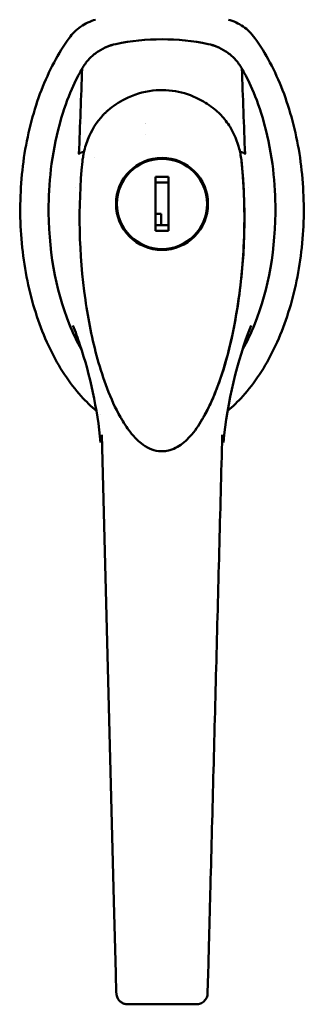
# Model space of a CAD drawing. Header units: inches. Extents: x 0 to 136, y 2 to 86.
# Tile 3 of 27: x 41.96 to 43.94, y 40.59 to 47.42. Entities that reach past the tile are written whole.
import ezdxf

# ---------------------------------------------------------------- set-up
doc = ezdxf.new("R2010")
doc.units = ezdxf.units.IN
doc.header["$LTSCALE"] = 4
doc.header["$MEASUREMENT"] = 0
doc.layers.add('Visible (ANSI)', color=7, linetype='Continuous', lineweight=50)

msp = doc.modelspace()

# ---------------------------------------------------------------- linework, layer by layer
at = {"layer": 'Visible (ANSI)'}
for p, q in [((42.8372, 46.6271), (42.8372, 46.6271)), ((43.493, 46.5042), (43.493, 46.5042)), ((42.4846, 46.4636), (42.4846, 46.4636)), ((42.9061, 46.3322), (42.9966, 46.3322)), ((42.9061, 46.2718), (42.9061, 46.3322)), ((42.9966, 46.3322), (42.9966, 46.2718)), ((42.348, 46.2619), (42.348, 46.2619)), ((42.9966, 46.2928), (42.9061, 46.2928)), ((42.9061, 46.2417), (42.9061, 46.2718)), ((42.9966, 46.2718), (42.9966, 46.2417)), ((43.5548, 46.2619), (43.5548, 46.2619)), ((42.9061, 46.0763), (42.9455, 46.0763)), ((42.9061, 46.0186), (42.9061, 46.0487)), ((42.9455, 45.9976), (42.9455, 46.0763)), ((42.9966, 46.0487), (42.9966, 46.0186)), ((42.9061, 45.9582), (42.9061, 46.0186)), ((42.9061, 45.9976), (42.9966, 45.9976)), ((42.9966, 45.9582), (42.9061, 45.9582)), ((42.9966, 46.0186), (42.9966, 45.9582)), ((42.5269, 44.685), (42.5269, 44.685)), ((43.3758, 44.685), (43.3758, 44.685)), ((42.533, 44.5432), (42.6177, 41.3096)), ((42.6177, 41.3096), (42.6308, 40.8081)), ((42.6308, 40.8081), (42.6343, 40.6736)), ((43.2719, 40.8081), (43.2684, 40.6736)), ((42.6343, 40.6736), (42.6344, 40.6707)), ((43.2684, 40.6736), (43.2683, 40.6707)), ((43.1896, 40.594), (42.7131, 40.594))]:
    msp.add_line(p, q, dxfattribs=at)
for radius in [0.3193, 0.313]:
    msp.add_circle((42.9514, 46.1452), radius, dxfattribs=at)
for centre, radius, start, end in [((42.9514, 45.7121), 1.5748, 78.24873, 101.75127), ((42.9514, 45.7121), 1.5748, 78.29753, 101.70247), ((42.7978, 46.6943), 0.0394, 12.85467, 12.85808)]:
    msp.add_arc(centre, radius, start, end, dxfattribs=at)
msp.add_ellipse((43.5268, 46.4979), major_axis=(0.00085, -0.00555), ratio=0.056077, start_param=6.11373, end_param=6.735281, dxfattribs=at)
for points, knots in [([(42.3066, 47.2957), (42.3287, 47.3263), (42.3557, 47.3529), (42.4183, 47.3964), (42.4534, 47.4128), (42.4906, 47.4228)], [0.0000008, 0.0000008, 0.0000008, 0.0000008, 0.2874242, 0.2874242, 0.5808974, 0.5808974, 0.5808974, 0.5808974]), ([(43.4121, 47.4228), (43.4485, 47.413), (43.4832, 47.3972), (43.546, 47.3541), (43.5735, 47.3268), (43.5962, 47.2957)], [0, 0, 0, 0, 0.2872369, 0.2872369, 0.5811468, 0.5811468, 0.5811468, 0.5811468]), ([(42.3066, 47.2957), (42.2314, 47.1913), (42.1009, 46.9459), (41.9829, 46.5009), (41.9534, 46.0199), (42.015, 45.5468), (42.1622, 45.1246), (42.3386, 44.8572), (42.4592, 44.7405), (42.4957, 44.71)], [-8.710474, -8.710474, -8.710474, -8.710474, -8.407062, -8.103651, -7.80024, -7.496829, -7.193418, -6.890007, -6.764514, -6.764514, -6.764514, -6.764514]), ([(43.407, 44.71), (43.4435, 44.7405), (43.5642, 44.8572), (43.7406, 45.1246), (43.8878, 45.5468), (43.9494, 46.0199), (43.9198, 46.5009), (43.8018, 46.9459), (43.6714, 47.1913), (43.5962, 47.2957)], [-5.801857, -5.801857, -5.801857, -5.801857, -5.676363, -5.372952, -5.069541, -4.76613, -4.462719, -4.159308, -3.855897, -3.855897, -3.855897, -3.855897]), ([(42.3968, 47.0841), (42.4091, 47.1055), (42.4236, 47.1255), (42.4569, 47.1626), (42.4757, 47.1795), (42.5166, 47.2091), (42.5386, 47.2217), (42.5843, 47.2417), (42.6078, 47.2492), (42.632, 47.2542)], [0, 0, 0, 0, 0.1879239, 0.1879239, 0.3801337, 0.3801337, 0.572343, 0.572343, 0.7602664, 0.7602664, 0.7602664, 0.7602664]), ([(42.6306, 47.254), (42.608, 47.2493), (42.586, 47.2423), (42.5635, 47.2326), (42.5622, 47.2321), (42.561, 47.2315)], [-0.6974173, -0.6974173, -0.6974173, -0.6974173, -0.5214291, -0.5214291, -0.5109745, -0.5109745, -0.5109745, -0.5109745]), ([(43.2708, 47.2542), (43.2949, 47.2492), (43.3185, 47.2417), (43.3642, 47.2217), (43.3862, 47.2091), (43.427, 47.1795), (43.4458, 47.1626), (43.4791, 47.1255), (43.4937, 47.1055), (43.506, 47.0841)], [0, 0, 0, 0, 0.1879234, 0.1879234, 0.3801327, 0.3801327, 0.5723425, 0.5723425, 0.7602664, 0.7602664, 0.7602664, 0.7602664]), ([(43.3418, 47.2315), (43.3405, 47.2321), (43.3393, 47.2326), (43.3168, 47.2423), (43.2947, 47.2493), (43.2721, 47.254)], [-0.1864271, -0.1864271, -0.1864271, -0.1864271, -0.1759946, -0.1759946, 0, 0, 0, 0]), ([(42.3925, 45.1351), (42.3618, 45.1892), (42.3331, 45.2487), (42.2118, 45.5508), (42.1604, 45.8386), (42.1663, 46.3134), (42.1885, 46.5248), (42.3065, 46.9229), (42.3691, 47.0358), (42.3968, 47.0841)], [0.89752, 0.89752, 0.89752, 0.89752, 1.132262, 1.132262, 1.993995, 1.993995, 2.509347, 2.509347, 2.945789, 2.945789, 2.945789, 2.945789]), ([(43.506, 47.0841), (43.5336, 47.0358), (43.5962, 46.9229), (43.7143, 46.5248), (43.7364, 46.3134), (43.7423, 45.8386), (43.691, 45.5508), (43.5696, 45.2487), (43.541, 45.1892), (43.5102, 45.1351)], [0.000049, 0.000049, 0.000049, 0.000049, 0.423801, 0.423801, 0.924167, 0.924167, 1.760841, 1.760841, 1.988758, 1.988758, 1.988758, 1.988758]), ([(42.5755, 46.7933), (42.6116, 46.8237), (42.6516, 46.8506), (42.7538, 46.9025), (42.8203, 46.9231), (42.9467, 46.9378), (43.0081, 46.9348), (43.1223, 46.9108), (43.1768, 46.8901), (43.2623, 46.843), (43.2962, 46.8195), (43.3273, 46.7934)], [0, 0, 0, 0, 0.367513, 0.367513, 0.882944, 0.882944, 1.3381, 1.3381, 1.774568, 1.774568, 2.090838, 2.090838, 2.090838, 2.090838]), ([(42.399, 46.4397), (42.399, 46.4399), (42.3991, 46.44), (42.3995, 46.4442), (42.4, 46.4481), (42.402, 46.464), (42.4038, 46.4758), (42.4127, 46.523), (42.4226, 46.5579), (42.46, 46.6537), (42.4961, 46.7129), (42.5479, 46.7673), (42.5533, 46.7727), (42.5615, 46.7806), (42.5643, 46.7831), (42.5685, 46.787), (42.5699, 46.7882), (42.5721, 46.7901), (42.5728, 46.7907), (42.5742, 46.792), (42.5749, 46.7926), (42.5756, 46.7932)], [0.001011, 0.001011, 0.001011, 0.001011, 0.002469, 0.002469, 0.034075, 0.034075, 0.12893, 0.12893, 0.41445, 0.41445, 0.942005, 0.942005, 1.001002, 1.001002, 1.030564, 1.030564, 1.045352, 1.045352, 1.052747, 1.052747, 1.060141, 1.060141, 1.060141, 1.060141]), ([(43.3273, 46.7933), (43.3277, 46.7929), (43.3282, 46.7925), (43.3315, 46.7897), (43.3343, 46.7871), (43.3456, 46.7768), (43.3537, 46.7688), (43.3851, 46.7355), (43.4059, 46.708), (43.4527, 46.6318), (43.4742, 46.5799), (43.4954, 46.498), (43.5007, 46.4686), (43.5038, 46.4392)], [0, 0, 0, 0, 0.004633, 0.004633, 0.034283, 0.034283, 0.123287, 0.123287, 0.391493, 0.391493, 0.826884, 0.826884, 1.061842, 1.061842, 1.061842, 1.061842]), ([(42.3752, 46.4925), (42.3763, 46.4948), (42.3788, 46.497), (42.383, 46.4988), (42.3867, 46.5006), (42.3918, 46.502), (42.3983, 46.503), (42.4017, 46.5035), (42.4054, 46.5039), (42.4094, 46.5042)], [0, 0, 0, 0, 0.3515914, 0.3515914, 0.3515914, 0.6722212, 0.6722212, 0.6722212, 0.8387694, 0.8387694, 0.8387694, 0.8387694]), ([(43.4933, 46.5042), (43.4974, 46.5039), (43.5011, 46.5035), (43.5044, 46.503), (43.5109, 46.502), (43.516, 46.5006), (43.5198, 46.4988), (43.5239, 46.497), (43.5264, 46.4948), (43.5276, 46.4925)], [0.1615387, 0.1615387, 0.1615387, 0.1615387, 0.3266969, 0.3266969, 0.3266969, 0.6478226, 0.6478226, 0.6478226, 1, 1, 1, 1]), ([(42.6632, 44.6665), (42.6271, 44.7294), (42.5969, 44.7967), (42.5452, 44.9318), (42.5233, 45.0003), (42.4667, 45.2043), (42.4396, 45.3418), (42.3741, 45.7994), (42.3667, 46.1245), (42.3989, 46.4392)], [0.000601, 0.000601, 0.000601, 0.000601, 0.561125, 0.561125, 1.114937, 1.114937, 2.198239, 2.198239, 4.71739, 4.71739, 4.71739, 4.71739]), ([(43.5038, 46.4392), (43.5038, 46.4392), (43.5038, 46.4392), (43.5038, 46.4391), (43.5038, 46.439), (43.5038, 46.4389), (43.5038, 46.4388), (43.5039, 46.4385), (43.5039, 46.4383), (43.504, 46.4377), (43.504, 46.4373), (43.5044, 46.4336), (43.5047, 46.4304), (43.5055, 46.4224), (43.506, 46.4176), (43.5076, 46.4002), (43.5088, 46.3875), (43.5127, 46.341), (43.5151, 46.307), (43.5221, 46.1824), (43.524, 46.0912), (43.5208, 45.8402), (43.5095, 45.6795), (43.4637, 45.3329), (43.426, 45.1455), (43.342, 44.8874), (43.3129, 44.8112), (43.2716, 44.7264), (43.2615, 44.7064), (43.2453, 44.6765), (43.2384, 44.6646), (43.2391, 44.6657)], [0, 0, 0, 0, 0.000203, 0.000203, 0.000609, 0.000609, 0.001421, 0.001421, 0.003045, 0.003045, 0.006292, 0.006292, 0.032273, 0.032273, 0.070233, 0.070233, 0.171459, 0.171459, 0.441418, 0.441418, 1.161668, 1.161668, 2.419099, 2.419099, 3.888674, 3.888674, 4.513923, 4.513923, 4.613899, 4.613899, 4.713875, 4.713875, 4.713875, 4.713875]), ([(43.5038, 46.4392), (43.5421, 46.0644), (43.5261, 45.674), (43.4165, 45.1161), (43.3684, 44.9365), (43.2789, 44.7406), (43.265, 44.7124), (43.247, 44.6797), (43.2441, 44.6746), (43.2406, 44.6684), (43.24, 44.6674), (43.2394, 44.6663), (43.2394, 44.6663), (43.2394, 44.6663), (43.2394, 44.6663), (43.2394, 44.6663)], [0, 0, 0, 0, 2.999517, 2.999517, 4.415056, 4.415056, 4.656374, 4.656374, 4.701597, 4.701597, 4.710869, 4.710869, 4.711014, 4.711014, 4.71105, 4.71105, 4.71105, 4.71105]), ([(42.5253, 44.4901), (42.5017, 44.7262), (42.4528, 44.9548), (42.3666, 45.2135), (42.3504, 45.2584), (42.3333, 45.3026)], [0.68035, 0.68035, 0.68035, 0.68035, 2.62953, 2.62953, 3.044379, 3.044379, 3.044379, 3.044379]), ([(43.231, 44.6516), (43.2065, 44.6092), (43.1786, 44.5682), (43.1205, 44.5042), (43.0917, 44.4787), (43.0421, 44.4502), (43.0238, 44.4421), (42.9925, 44.4333), (42.9797, 44.431), (42.9615, 44.4295), (42.9561, 44.4293), (42.9425, 44.4294), (42.9344, 44.4299), (42.9052, 44.4337), (42.8845, 44.44), (42.8441, 44.4585), (42.8243, 44.4712), (42.7817, 44.5049), (42.7598, 44.5276), (42.7143, 44.5828), (42.6919, 44.6167), (42.6718, 44.6517)], [0, 0, 0, 0, 0.373289, 0.373289, 0.659136, 0.659136, 0.809124, 0.809124, 0.907003, 0.907003, 0.948342, 0.948342, 1.01042, 1.01042, 1.172094, 1.172094, 1.348629, 1.348629, 1.586346, 1.586346, 1.893766, 1.893766, 1.893766, 1.893766]), ([(43.2851, 41.3096), (43.2991, 41.8449), (43.3132, 42.3855), (43.3274, 42.9261), (43.3416, 43.4668), (43.3557, 44.0075), (43.3697, 44.5432)], [0, 0, 0, 0, 0.5, 0.5, 0.5, 1, 1, 1, 1]), ([(43.2719, 40.8081), (43.2727, 40.8354), (43.2735, 40.8675), (43.2754, 40.9396), (43.2764, 40.9797), (43.2787, 41.066), (43.2799, 41.1122), (43.2824, 41.2085), (43.2837, 41.2587), (43.2851, 41.3096)], [0, 0, 0, 0, 0.25, 0.25, 0.5, 0.5, 0.75, 0.75, 1, 1, 1, 1]), ([(42.7131, 40.594), (42.7047, 40.594), (42.6962, 40.5954), (42.6801, 40.6008), (42.6724, 40.6049), (42.6587, 40.6152), (42.6527, 40.6215), (42.6432, 40.6357), (42.6395, 40.6436), (42.6355, 40.6579), (42.6346, 40.6643), (42.6344, 40.6707)], [0, 0, 0, 0, 0.0640535, 0.0640535, 0.1292096, 0.1292096, 0.1941975, 0.1941975, 0.2591259, 0.2591259, 0.3076088, 0.3076088, 0.3076088, 0.3076088]), ([(43.1896, 40.594), (43.1998, 40.594), (43.2099, 40.596), (43.2287, 40.6036), (43.2373, 40.6093), (43.2518, 40.6234), (43.2577, 40.6319), (43.2658, 40.6505), (43.2681, 40.6606), (43.2683, 40.6707)], [0, 0, 0, 0, 0.25, 0.25, 0.5, 0.5, 0.75, 0.75, 1, 1, 1, 1])]:
    msp.add_open_spline(points, degree=3, knots=knots, dxfattribs=at)
for points in [[(42.3968, 47.0841), (42.3896, 46.8871), (42.3823, 46.69), (42.3751, 46.493)], [(43.5277, 46.493), (43.5204, 46.69), (43.5132, 46.8871), (43.506, 47.0841)], [(43.3273, 46.7933), (43.3273, 46.7933), (43.3273, 46.7933), (43.3273, 46.7933)], [(42.3752, 46.4924), (42.3751, 46.4923), (42.375, 46.4924), (42.3751, 46.493)], [(42.3989, 46.4392), (42.3989, 46.4392), (42.3989, 46.4393), (42.3989, 46.4393)], [(43.5038, 46.4392), (43.5038, 46.4392), (43.5038, 46.4392), (43.5038, 46.4392)], [(43.5694, 45.3026), (43.4719, 45.0508), (43.406, 44.7756), (43.3774, 44.4899)], [(42.6713, 44.6525), (42.6686, 44.6571), (42.666, 44.6617), (42.6634, 44.6663)], [(43.2394, 44.6663), (43.2367, 44.6617), (43.2341, 44.6571), (43.2315, 44.6525)], [(42.6713, 44.6525), (42.6714, 44.6522), (42.6716, 44.652), (42.6718, 44.6517)], [(43.231, 44.6516), (43.2311, 44.6519), (43.2313, 44.6522), (43.2315, 44.6525)], [(42.7131, 40.594), (42.7131, 40.594), (42.7131, 40.594), (42.7131, 40.594)]]:
    msp.add_open_spline(points, degree=3, dxfattribs=at)
for points, weights in [([(42.9061, 46.2417), (42.9061, 46.1452), (42.9061, 46.0487)], [1.33519767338, 3.14306319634, 1.33519767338]), ([(42.9966, 46.0487), (42.9966, 46.1452), (42.9966, 46.2417)], [1.33519767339, 3.14306319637, 1.33519767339])]:
    msp.add_rational_spline(points, weights, degree=2, dxfattribs=at)

doc.saveas('drawing.dxf')
